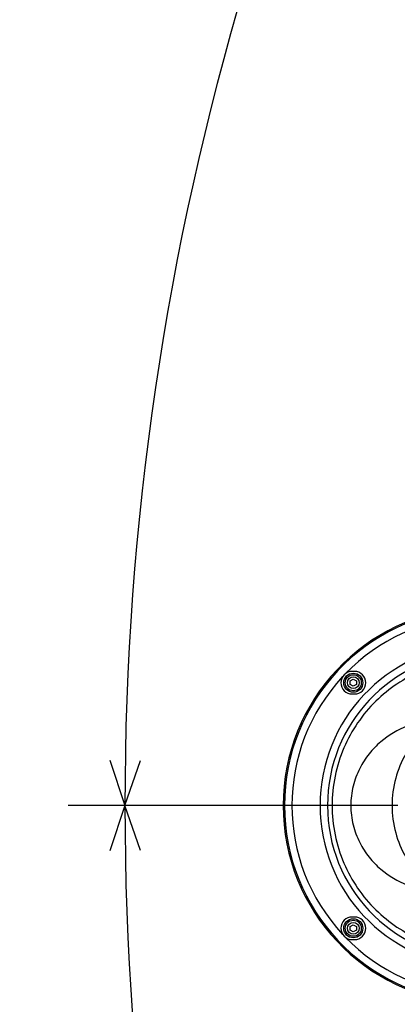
# Model space of a CAD drawing. Extents: x 0 to 594, y 0 to 420.
# Tile 3 of 104: x 53 to 68, y 171 to 210. Entities that reach past the tile are written whole.
import ezdxf

# ---------------------------------------------------------------- set-up
doc = ezdxf.new("R2010")
doc.units = 0
doc.header["$LTSCALE"] = 32.67
doc.linetypes.add('CENTER', pattern=[0.6, 0.375, -0.075, 0.075, -0.075])
doc.layers.get('0').update_dxf_attribs({"linetype": 'CONTINUOUS'})
for name, color, linetype in [('1_DESIGN', 7, 'CONTINUOUS'), ('AXIS', 7, 'CONTINUOUS'), ('DRAFT', 7, 'CONTINUOUS'), ('DRIV_DIM', 7, 'CONTINUOUS'), ('ROUND', 7, 'CONTINUOUS')]:
    doc.layers.add(name, color=color, linetype=linetype)
doc.styles.get("Standard").update_dxf_attribs({"font": 'txt', "width": 0.8})
doc.dimstyles.new('DIMSTYLE_1', dxfattribs={"dimtxt": 3.8, "dimasz": 1.8, "dimexe": 2, "dimexo": 1.5, "dimgap": 1.9, "dimtad": 1, "dimdec": 3, "dimlfac": 10, "dimtxsty": 'STANDARD', "dimblk": 'OPEN', "dimblk1": 'OPEN', "dimblk2": 'OPEN', "dimcen": 0.09, "dimazin": 2, "dimtp": 0.5, "dimtm": 0.5, "dimtfac": 1, "dimtdec": -1, "dimtofl": 0, "dimtmove": 0, "dimatfit": 3, "dimtolj": 1})

# ---------------------------------------------------------------- blocks, each defined once
blk = doc.blocks.new('*D0')
at = {"layer": 'DRIV_DIM', "color": 2, "linetype": 'CONTINUOUS'}
blk.add_line((239.529, 254.232), (249.381, 265.174), dxfattribs=at)
for points in [[(246.288, 264.421), (248.043, 263.688), (247.104, 265.342)], [(56.787, 180.608), (57.388, 178.803), (58.018, 180.598)]]:
    blk.add_lwpolyline(points, dxfattribs=at)
for start, end in [(48, 114), (114, 180)]:
    blk.add_arc((171.612, 178.803), 114.224, start, end, dxfattribs=at)
blk = doc.blocks.new('_OPEN')
at = {"color": 0, "linetype": 'BYBLOCK'}
for p, q in [((0, 0), (-1, 0.342)), ((-1, -0.342), (0, 0)), ((-1, 0), (0, 0))]:
    blk.add_line(p, q, dxfattribs=at)
blk = doc.blocks.new('*D1')
at = {"layer": 'DRIV_DIM', "color": 2, "linetype": 'CONTINUOUS'}
blk.add_line((239.529, 103.374), (249.381, 92.432), dxfattribs=at)
for points in [[(58.018, 177.008), (57.388, 178.803), (56.787, 176.998)], [(247.104, 92.263), (248.043, 93.918), (246.288, 93.185)]]:
    blk.add_lwpolyline(points, dxfattribs=at)
for start, end in [(180, 246), (246, 312)]:
    blk.add_arc((171.612, 178.803), 114.224, start, end, dxfattribs=at)

msp = doc.modelspace()

# ---------------------------------------------------------------- linework, layer by layer
at = {"color": 7, "linetype": 'CONTINUOUS'}
for p, q in [((66.56228, 184.15284), (66.46228, 184.15284)), ((66.46228, 183.25284), (66.56228, 183.25284)), ((66.56228, 174.35284), (66.46228, 174.35284)), ((66.46228, 173.45284), (66.56228, 173.45284))]:
    msp.add_line(p, q, dxfattribs=at)
at = {"color": 9, "linetype": 'CONTINUOUS'}
for start, end in [(93.408539, 135.777011), (137.072937, 222.927063), (224.222989, 266.591461)]:
    msp.add_arc((71.61228, 178.80284), 7.55093, start, end, dxfattribs=at)
at = {"color": 7, "linetype": 'CONTINUOUS'}
for centre, start, end in [((66.46228, 183.70284), 90, 270), ((66.56228, 183.70284), 270, 90), ((66.46228, 173.90284), 90, 270), ((66.56228, 173.90284), 270, 90)]:
    msp.add_arc(centre, 0.45, start, end, dxfattribs=at)
at = {"layer": '1_DESIGN', "color": 7, "linetype": 'CONTINUOUS'}
for p, q in [((66.38728, 183.77501), (66.51228, 183.84718)), ((66.38728, 183.63067), (66.38728, 183.77501)), ((66.51228, 183.55851), (66.38728, 183.63067)), ((66.51228, 183.84718), (66.63728, 183.77501)), ((66.63728, 183.63067), (66.51228, 183.55851)), ((66.63728, 183.77501), (66.63728, 183.63067)), ((66.38728, 173.97501), (66.51228, 174.04718)), ((66.38728, 173.83067), (66.38728, 173.97501)), ((66.51228, 173.75851), (66.38728, 173.83067)), ((66.51228, 174.04718), (66.63728, 173.97501)), ((66.63728, 173.83067), (66.51228, 173.75851)), ((66.63728, 173.97501), (66.63728, 173.83067))]:
    msp.add_line(p, q, dxfattribs=at)
for centre in [(66.51228, 183.70284), (66.51228, 173.90284)]:
    msp.add_circle(centre, 0.38, dxfattribs=at)
at = {"layer": '1_DESIGN', "color": 9, "linetype": 'CONTINUOUS'}
for centre, radius in [((66.51228, 183.70284), 0.31942), ((66.51228, 183.70284), 0.23333), ((66.51228, 173.90284), 0.31942), ((66.51228, 173.90284), 0.23333)]:
    msp.add_circle(centre, radius, dxfattribs=at)
at = {"layer": 'AXIS', "color": 7, "linetype": 'CENTER'}
for p, q in [((67.37005, 178.80284), (53.18477, 178.80284)), ((102.59069, 178.80284), (67.37005, 178.80284))]:
    msp.add_line(p, q, dxfattribs=at)
at = {"layer": 'DRAFT', "color": 7, "linetype": 'CONTINUOUS'}
msp.add_arc((71.61228, 178.80284), 7.9, 93.408539, 266.591461, dxfattribs=at)
at = {"layer": 'ROUND', "color": 9, "linetype": 'CONTINUOUS'}
for radius in [7.85075, 6.43034, 6.13052]:
    msp.add_arc((71.61228, 178.80284), radius, 93.408539, 266.591461, dxfattribs=at)
for points, knots in [([(71.26504, 184.63282), (70.56297, 184.60393), (69.13943, 184.28309), (67.29165, 183.04629), (65.9826, 181.13827), (65.50159, 178.80284), (65.9826, 176.46741), (67.29165, 174.5594), (69.13943, 173.3226), (70.56297, 173.00175), (71.26504, 172.97286)], [0, 0, 0, 0, 0.11875509, 0.24038916, 0.36758252, 0.49999998, 0.63241745, 0.75961081, 0.88124489, 1, 1, 1, 1]), ([(69.85, 182.23403), (69.44991, 182.21017), (68.63876, 182.03584), (67.73019, 181.49784), (67.12215, 180.87218), (66.73734, 180.27774), (66.47509, 179.57528), (66.38056, 178.80284), (66.47509, 178.03041), (66.73734, 177.32795), (67.12215, 176.73351), (67.73019, 176.10785), (68.63876, 175.56985), (69.44991, 175.39552), (69.85, 175.37166)], [0, 0, 0, 0, 0.11267772, 0.22905794, 0.29100465, 0.35668224, 0.42669345, 0.49999999, 0.57330654, 0.64331776, 0.70899535, 0.77094207, 0.88732229, 1, 1, 1, 1]), ([(69.89527, 182.23673), (69.6383, 182.06652), (69.14766, 181.65391), (68.55716, 180.85663), (68.15612, 179.88539), (68.0609, 179.16812), (68.0609, 178.80284)], [0, 0, 0, 0, 0.22861717, 0.47071083, 0.72907193, 1, 1, 1, 1]), ([(68.0609, 178.80284), (68.0609, 178.43758), (68.15611, 177.72032), (68.55714, 176.74907), (69.14765, 175.95179), (69.6383, 175.53917), (69.89527, 175.36896)], [0, 0, 0, 0, 0.27091906, 0.52928172, 0.77138235, 1, 1, 1, 1])]:
    msp.add_open_spline(points, degree=3, knots=knots, dxfattribs=at)

# ---------------------------------------------------------------- dimensions: what is measured, and where the dimension line sits
at = {"layer": 'DRIV_DIM', "color": 2, "linetype": 'CONTINUOUS'}
for base, line1, line2, picture, middle in [((125.15322, 283.1516), ((237.76103, 252.26848), (238.52534, 253.11733)), ((60.03058, 178.80284), (58.88834, 178.80284)), '*D0', (93.31184, 261.96624)), ((125.15322, 74.45408), ((60.03058, 178.80284), (58.88834, 178.80284)), ((237.76103, 105.33721), (238.52534, 104.48836)), '*D1', (77.37091, 114.26082))]:
    dim = msp.add_angular_dim_2l(base=base, line1=line1, line2=line2, dimstyle='DIMSTYLE_1', override={"dimtad": 2}, dxfattribs=at)
    dim.commit()
    dim.dimension.update_dxf_attribs({"geometry": picture, "text_midpoint": middle, "dimtype": 162})

doc.saveas('drawing.dxf')
